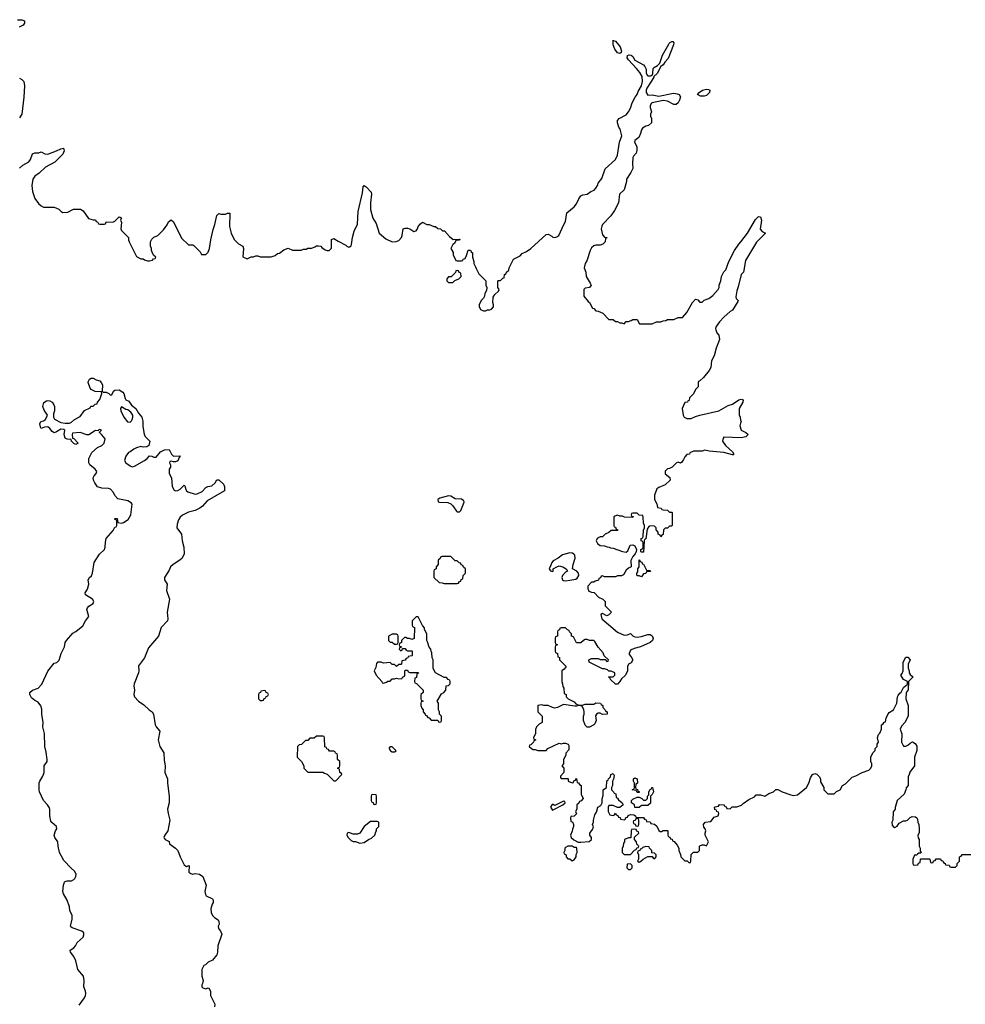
# Model space of a CAD drawing. Header units: inches. Extents: x 2494115 to 2685112, y 774173 to 915163.
# Tile 160 of 215: x 2621711 to 2630440, y 865069 to 874162. Entities that reach past the tile are written whole.
import ezdxf

# ---------------------------------------------------------------- set-up
doc = ezdxf.new("R2010")
doc.units = ezdxf.units.IN
doc.header["$MEASUREMENT"] = 0
for name, color, linetype in [('C6826', 7, 'Continuous'), ('C6827', 7, 'Continuous'), ('C6836', 7, 'Continuous')]:
    doc.layers.add(name, color=color, linetype=linetype)

msp = doc.modelspace()

# ---------------------------------------------------------------- linework, layer by layer
at = {"layer": 'C6826', "color": 5}
for points, elevation in [([(2622258.4, 865061.6), (2622309.4, 865130), (2622319.3, 865150), (2622321.2, 865170), (2622319, 865190), (2622304, 865230), (2622305.2, 865290), (2622299, 865330), (2622246, 865390), (2622229, 865470), (2622209.4, 865510), (2622179, 865550), (2622175.3, 865570), (2622210, 865590.8), (2622226, 865610), (2622240.1, 865639.9), (2622295.3, 865690), (2622304, 865710), (2622303.1, 865723.1), (2622302, 865730), (2622285.2, 865745.2), (2622196, 865776), (2622184.1, 865784.1), (2622181.2, 865790), (2622196, 865856), (2622194, 865890), (2622175.1, 865935.1), (2622169.3, 865970.7), (2622148.4, 866030), (2622114.7, 866090), (2622109.6, 866110), (2622113.7, 866170), (2622123.6, 866196.4), (2622130, 866203.8), (2622150, 866210.4), (2622190, 866210.5), (2622210, 866222), (2622219.3, 866230), (2622229.3, 866250), (2622232, 866272), (2622218, 866298), (2622185.4, 866325.4), (2622117.6, 866397.6), (2622079.5, 866470), (2622065.2, 866530), (2622062, 866570), (2622035.3, 866610), (2622029.3, 866630), (2622041.2, 866670), (2622054, 866690), (2622049, 866710), (2622006.8, 866746.8), (2621999.3, 866759.3), (2621989.5, 866809.5), (2621989.2, 866869.2), (2621984.7, 866884.7), (2621968.7, 866910), (2621929, 866950), (2621893.2, 867030), (2621889.4, 867050.6), (2621890, 867114), (2621895.3, 867130), (2621924.7, 867175.3), (2621935.3, 867210), (2621935.3, 867270), (2621964, 867310), (2621964, 867330), (2621956.5, 867396.5), (2621944, 867450), (2621939, 867570), (2621924, 867630), (2621928.7, 867670), (2621914, 867750), (2621913.6, 867793.6), (2621904.7, 867824.7), (2621880.2, 867860.2), (2621850, 867875.3), (2621820.1, 867900.1), (2621804, 867930), (2621804, 867950), (2621828, 867970), (2621882, 867990), (2621915.5, 868024.5), (2621970, 868144.7), (2622030, 868218), (2622053.6, 868226.4), (2622073.6, 868246.4), (2622094, 868310), (2622124, 868370), (2622129.2, 868410), (2622142, 868430), (2622202, 868498), (2622230, 868512), (2622294.6, 868565.4), (2622318, 868610), (2622348.7, 868650), (2622330, 868714), (2622335.3, 868730), (2622350, 868744.7), (2622388, 868770), (2622394, 868790), (2622382, 868810), (2622318, 868850), (2622314, 868870), (2622335.6, 868904.4), (2622349.3, 868949.3), (2622342, 868990), (2622355.3, 869010), (2622373.8, 869026.2), (2622382.7, 869050), (2622397.2, 869150), (2622446, 869226), (2622493.2, 869270), (2622501.2, 869290), (2622502, 869338), (2622510, 869372), (2622574.6, 869445.4), (2622590, 869474), (2622602, 869478), (2622606, 869490), (2622606, 869530), (2622602, 869542), (2622590, 869546), (2622590, 869554), (2622610, 869554), (2622618, 869518), (2622650, 869512), (2622670, 869518), (2622712.9, 869547.1), (2622737.2, 869590), (2622748.7, 869688.7), (2622740.2, 869700.2), (2622710, 869719.3), (2622618, 869738), (2622590, 869769), (2622575.9, 869795.9), (2622550, 869825.2), (2622530, 869833.2), (2622470, 869835.3), (2622430, 869848.7), (2622404.1, 869884.1), (2622393.2, 869910), (2622390, 869932), (2622397.2, 869950), (2622415.3, 869970), (2622422, 869990), (2622415.3, 870000)], 40), ([(2623092, 870000), (2623092, 869970), (2623111.1, 869931.1), (2623118.8, 869850), (2623136, 869816), (2623150, 869811), (2623170, 869814.8), (2623192.7, 869827.3), (2623230, 869862), (2623236, 869856), (2623243.5, 869823.5), (2623251.3, 869810), (2623262.5, 869802.5), (2623330, 869781), (2623350, 869782.8), (2623395.5, 869804.5), (2623430, 869842), (2623449, 869851), (2623484, 869856), (2623514.6, 869885.4), (2623530, 869912), (2623550, 869914), (2623592.7, 869872.7), (2623602, 869850), (2623602, 869810), (2623441.5, 869718.5), (2623398, 869670), (2623374, 869650), (2623330, 869629.6), (2623270, 869614.5), (2623214.3, 869585.7), (2623192.8, 869567.3), (2623176.7, 869543.3), (2623164.1, 869504.1), (2623161.6, 869470), (2623204.4, 869410), (2623212, 869350), (2623226.4, 869290), (2623228.2, 869230), (2623210.4, 869190), (2623190.5, 869170), (2623128.7, 869131.3), (2623102.8, 869110), (2623090, 869078), (2623046.8, 869010), (2623046, 868990), (2623070.8, 868950), (2623064.9, 868890), (2623092.7, 868810), (2623073.4, 868690), (2623078.8, 868630), (2623076, 868610), (2623016, 868550), (2622990.6, 868470), (2622900.3, 868359.7), (2622863.8, 868270), (2622806.6, 868193.4), (2622810.6, 868150), (2622807.7, 868130), (2622768.2, 868030), (2622765.5, 868010), (2622770.8, 867970), (2622763, 867930), (2622770.5, 867910), (2622808.7, 867868.7), (2622855.8, 867835.8), (2622907, 867787), (2622934.8, 867770), (2622944.9, 867750), (2622961.6, 867650), (2622970.5, 867630), (2623004.9, 867590), (2622988.2, 867510), (2623004.9, 867450), (2623041, 867390), (2623044.5, 867324.5), (2623053.4, 867270), (2623051, 867210), (2623074, 867150), (2623074.8, 867110), (2623090.8, 866990), (2623091, 866930), (2623076, 866870), (2623081, 866830), (2623098, 866770), (2623078, 866670), (2623052, 866630), (2623042, 866610), (2623043.6, 866603.6), (2623054, 866590), (2623090, 866572), (2623094, 866550), (2623150, 866511.3), (2623171.3, 866490), (2623191.3, 866430), (2623230, 866358), (2623250, 866342), (2623274, 866350), (2623272, 866290), (2623290, 866278), (2623310, 866272), (2623330, 866278), (2623370, 866271.3), (2623402, 866250), (2623432, 866170), (2623418.8, 866110), (2623424.5, 866084.5), (2623431.1, 866071.1), (2623490, 866042), (2623498, 866030), (2623498, 866010), (2623486.8, 865993.2), (2623474.8, 865950), (2623478, 865918), (2623491.3, 865890), (2623510, 865871.3), (2623542, 865850), (2623550, 865834), (2623551.3, 865810), (2623542, 865790), (2623544.7, 865770), (2623565.4, 865745.4), (2623575.3, 865715.3), (2623541, 865610), (2623538, 865550), (2623530, 865526), (2623490, 865478), (2623450, 865458), (2623425.4, 865434.6), (2623410, 865428), (2623391.3, 865390), (2623392, 865330), (2623404.7, 865290), (2623398.8, 865261.2), (2623392, 865250), (2623392, 865230), (2623401, 865221), (2623430, 865211.3), (2623450, 865222), (2623458, 865218), (2623472, 865190), (2623472, 865150), (2623511.3, 865070), (2623510, 865046)], 40), ([(2627674.7, 870000), (2627670, 869995.3), (2627668, 869968), (2627712.7, 869932.7), (2627714, 869910), (2627670, 869866), (2627610, 869842), (2627591, 869829), (2627571, 869770), (2627571.1, 869731.1), (2627592, 869690), (2627598, 869658), (2627631.6, 869651.6), (2627638, 869638), (2627650, 869634), (2627691.6, 869631.6), (2627710, 869614), (2627730, 869614), (2627734, 869610), (2627734, 869490), (2627730, 869486), (2627710, 869486), (2627690, 869466), (2627670, 869466), (2627654, 869450), (2627651.3, 869408.7), (2627638, 869402), (2627630, 869386), (2627622, 869402), (2627606, 869410), (2627606, 869430), (2627586, 869450), (2627586, 869470), (2627570, 869486), (2627530, 869488), (2627519.6, 869480.4), (2627503.6, 869456.4), (2627491.1, 869368.9), (2627478, 869362), (2627474, 869350), (2627470, 869246), (2627450, 869246), (2627446, 869250), (2627446, 869270), (2627462, 869278), (2627466, 869290), (2627466, 869330), (2627462, 869342), (2627448, 869350), (2627448, 869370), (2627462, 869378), (2627466, 869390), (2627468.4, 869448.4), (2627478, 869470), (2627478, 869490), (2627468.9, 869511.1), (2627467.3, 869567.3), (2627462, 869582), (2627430, 869586), (2627410, 869606), (2627370, 869606), (2627358, 869602), (2627354, 869590), (2627358, 869578), (2627372.7, 869572.7), (2627370, 869566), (2627292.7, 869567.3), (2627276.4, 869576.4), (2627250, 869578), (2627230, 869586), (2627203.6, 869576.4), (2627194, 869570), (2627194, 869490), (2627198, 869478), (2627210, 869474), (2627218, 869458), (2627230, 869454), (2627230, 869446), (2627170, 869446), (2627150, 869426), (2627114, 869410), (2627090, 869386), (2627070, 869386), (2627042, 869370), (2627032, 869350), (2627045.4, 869325.4), (2627070, 869304.7), (2627110, 869302), (2627132.7, 869292.7), (2627151.6, 869291.6), (2627163.6, 869283.6), (2627190, 869282), (2627274, 869250), (2627310, 869244.7), (2627323.1, 869256.9), (2627346, 869310), (2627370, 869312), (2627390, 869302), (2627404.7, 869270), (2627402, 869250), (2627391.6, 869228.4), (2627370, 869206), (2627352.7, 869167.3), (2627354, 869110), (2627330, 869098), (2627310, 869078), (2627284.7, 869035.3), (2627267.3, 869027.3), (2627230, 869026), (2627210, 869018), (2627110, 869018), (2627090, 869026), (2627078, 869022), (2627072.7, 869007.3), (2627058, 869002), (2627052.7, 868987.3), (2627023.6, 868976.4), (2627010, 868966), (2626990, 868966), (2626954, 868930), (2626954, 868910), (2626965.4, 868885.4), (2626990, 868874), (2627012.7, 868872.7), (2627054, 868830), (2627094, 868810), (2627114, 868790), (2627114, 868750), (2627174, 868690), (2627150, 868666), (2627130, 868658), (2627090, 868678), (2627074, 868670), (2627086, 868630), (2627230, 868506), (2627290, 868478), (2627320.4, 868479.6), (2627350, 868492), (2627374, 868470), (2627390, 868462), (2627410, 868461), (2627450, 868464.7), (2627510, 868484.7), (2627530, 868484.7), (2627550, 868472), (2627558, 868450), (2627551, 868430), (2627530, 868409), (2627442, 868370), (2627384.5, 868355.5), (2627350, 868338), (2627336, 868310), (2627338, 868298), (2627356.8, 868276.8), (2627370.7, 868249.3), (2627356.3, 868223.7), (2627332, 868210), (2627322, 868190), (2627322, 868150), (2627302, 868110), (2627265.4, 868074.6), (2627252, 868050), (2627230, 868026), (2627210, 868026), (2627166, 868070), (2627162, 868082), (2627146, 868090), (2627150, 868094), (2627190, 868094), (2627206, 868110), (2627206, 868130), (2627170, 868146), (2627150, 868146), (2627136.4, 868156.4), (2627110, 868166), (2627090, 868166), (2626968, 868230), (2626966, 868250), (2626990, 868262), (2627050, 868262), (2627070, 868254), (2627114, 868254), (2627130, 868234), (2627142, 868238), (2627146, 868250), (2627107.3, 868287.3), (2627096.4, 868316.4), (2627050, 868366), (2627020.4, 868420.4), (2627010, 868428), (2626970, 868428), (2626950, 868438), (2626930, 868438), (2626914, 868430), (2626890, 868408), (2626850, 868406), (2626822, 868462), (2626806, 868470), (2626806, 868490), (2626787.3, 868507.3), (2626782, 868522), (2626767.3, 868527.3), (2626750, 868546), (2626710, 868546), (2626698, 868542), (2626692.7, 868527.3), (2626678, 868522), (2626674, 868510), (2626674, 868470), (2626658, 868462), (2626654, 868450), (2626654, 868410), (2626658, 868398), (2626674, 868390), (2626658, 868382), (2626654, 868370), (2626654, 868330), (2626658, 868318), (2626674, 868310), (2626678, 868278), (2626692.7, 868272.7), (2626694, 868250), (2626754, 868190), (2626736.9, 868163.1), (2626714, 868150), (2626714, 868050), (2626722, 868030), (2626723.6, 868003.6), (2626732.7, 867987.3), (2626738, 867938), (2626754, 867930), (2626754, 867910), (2626774, 867890), (2626830, 867862), (2626844.7, 867844.7), (2626872.7, 867832.7), (2626907.3, 867832.7), (2626930, 867842), (2627010, 867842), (2627030, 867852), (2627071.6, 867851.6), (2627078, 867838), (2627094, 867830), (2627094, 867810), (2627112.7, 867792.7), (2627118, 867778), (2627134, 867770), (2627134, 867750), (2627090, 867746), (2627070, 867758), (2627050, 867758), (2627034, 867750), (2627026, 867734), (2627032, 867690), (2627019.8, 867660.2), (2627010, 867649), (2626970, 867629), (2626950, 867628), (2626930, 867646), (2626915.3, 867690), (2626915.3, 867730), (2626922, 867750), (2626922, 867770), (2626918, 867790), (2626902, 867822), (2626870, 867828), (2626850, 867822), (2626836.9, 867823.1), (2626730, 867838), (2626674, 867810), (2626650, 867804), (2626630, 867808.7), (2626590, 867828.7), (2626548.7, 867828.7), (2626530, 867835.3), (2626494, 867830), (2626494, 867770), (2626534, 867730), (2626534, 867670), (2626505.4, 867654.6), (2626482, 867630), (2626472.7, 867607.3), (2626471.6, 867568.4), (2626454, 867530), (2626458, 867518), (2626474, 867510), (2626458, 867502), (2626454, 867490), (2626430, 867466), (2626418, 867462), (2626414, 867450), (2626434, 867430), (2626450, 867422), (2626470, 867422), (2626492.7, 867412.7), (2626550, 867412), (2626570, 867414), (2626586, 867430), (2626690, 867482), (2626710, 867474), (2626730, 867482), (2626750, 867482), (2626774, 867470), (2626779.6, 867459.6), (2626779.6, 867420.4), (2626752.7, 867387.3), (2626752, 867370), (2626732, 867330), (2626731.6, 867288.4), (2626714, 867270), (2626734, 867250), (2626734, 867210), (2626703.6, 867176.4), (2626703.6, 867163.6), (2626710, 867154), (2626770, 867154), (2626774, 867150), (2626774, 867130), (2626810, 867114), (2626822, 867118), (2626827.3, 867132.7), (2626842, 867138), (2626850, 867154), (2626858, 867118), (2626870, 867114), (2626878, 867098), (2626894, 867090), (2626894, 867010), (2626912, 866970), (2626892.7, 866947.3), (2626878, 866942), (2626872.7, 866927.3), (2626854, 866910), (2626854, 866870), (2626842, 866850), (2626851.6, 866828.4), (2626830, 866806), (2626798, 866802), (2626794, 866790), (2626798, 866758), (2626812.7, 866752.7), (2626822, 866730), (2626822, 866710), (2626812.7, 866687.3), (2626811.6, 866668.4), (2626794, 866630), (2626802, 866610), (2626826.4, 866586.4), (2626866, 866566), (2626890, 866566), (2626968.4, 866571.6), (2626988, 866590), (2626988.7, 866610), (2626975.3, 866630), (2626975.3, 866650), (2626998, 866682), (2627007.3, 866707.3), (2626998, 866730), (2627008, 866750), (2627008, 866770), (2627020.4, 866819.6), (2627036.4, 866843.6), (2627048, 866890), (2627074, 866906), (2627088, 866930), (2627087.3, 866967.3), (2627096.4, 866996.4), (2627098, 867050), (2627127.3, 867072.7), (2627130, 867134), (2627142, 867138), (2627146, 867150), (2627166, 867170), (2627167.3, 867192.7), (2627190, 867202), (2627198, 867182), (2627191.6, 867148.4), (2627182, 867130), (2627182, 867090), (2627174, 867070), (2627174, 867050), (2627192.7, 867032.7), (2627198, 867018), (2627212.7, 867012.7), (2627218, 866978), (2627230, 866974), (2627238, 866958), (2627272, 866930), (2627282, 866910), (2627250, 866886), (2627230, 866886), (2627190, 866906), (2627150, 866906), (2627142, 866890), (2627142, 866850), (2627158, 866818), (2627190, 866814), (2627202, 866818), (2627210, 866834), (2627218, 866818), (2627232.7, 866812.7), (2627238, 866798), (2627252.7, 866792.7), (2627258, 866778), (2627290, 866774), (2627302, 866778), (2627307.3, 866792.7), (2627322, 866798), (2627328.4, 866811.6), (2627350, 866822), (2627379.6, 866819.6), (2627394, 866810), (2627398, 866798), (2627410, 866794), (2627470, 866794), (2627478, 866778), (2627492.7, 866772.7), (2627498, 866758), (2627530, 866754), (2627538, 866738), (2627570, 866734), (2627592.7, 866712.7), (2627610, 866674), (2627623.6, 866663.6), (2627636.4, 866663.6), (2627650, 866674), (2627690, 866674), (2627694, 866670), (2627694, 866630), (2627698, 866618), (2627712.7, 866612.7), (2627718, 866598), (2627732.7, 866592.7), (2627738, 866578), (2627752.7, 866572.7), (2627779.6, 866539.6), (2627794, 866510), (2627794, 866490), (2627811.6, 866451.6), (2627814, 866430), (2627850, 866394), (2627872.7, 866392.7), (2627890, 866374), (2627902, 866378), (2627906, 866390), (2627910, 866454), (2627930, 866474), (2627970, 866474), (2627986, 866490), (2627986, 866530), (2627990, 866534), (2628010, 866542), (2628030, 866542), (2628050, 866534), (2628056.4, 866543.6), (2628068, 866570), (2628038, 866630), (2628038, 866650), (2628046, 866670), (2628038, 866690), (2628024.7, 866704.7), (2628024, 866730), (2628038, 866750), (2628090, 866758), (2628123.1, 866796.9), (2628158, 866810), (2628166, 866830), (2628162, 866842), (2628146, 866850), (2628142, 866862), (2628127.3, 866867.3), (2628126, 866890), (2628130, 866894), (2628162, 866898), (2628170, 866914), (2628207.3, 866912.7), (2628214, 866910), (2628218, 866898), (2628232.7, 866892.7), (2628238, 866878), (2628270, 866874), (2628288.4, 866891.6), (2628330, 866891.3), (2628372.9, 866907.1), (2628390, 866924.7), (2628440.2, 866959.8), (2628493.6, 866986.4), (2628510, 867002), (2628550, 867002), (2628590, 866992), (2628625.2, 867014.8), (2628670, 867032), (2628690, 867054), (2628710, 867054), (2628750, 867031.3), (2628830, 867002), (2628850, 866998), (2628890, 867002), (2628974, 867070), (2628995.3, 867110), (2629010, 867162), (2629029.3, 867190.7), (2629050, 867202), (2629070, 867194), (2629091.6, 867171.6), (2629102, 867150), (2629103.6, 867123.6), (2629134, 867070), (2629134, 867050), (2629170, 867014), (2629230, 867014), (2629250, 867034), (2629286, 867050), (2629306, 867090), (2629334.6, 867105.4), (2629394.6, 867165.4), (2629430, 867178), (2629489, 867211), (2629550, 867232), (2629568, 867250), (2629578, 867270), (2629578, 867290), (2629568, 867310), (2629568, 867350), (2629586, 867390), (2629607.3, 867412.7), (2629608.4, 867431.6), (2629626, 867450), (2629626, 867470), (2629638, 867490), (2629628, 867530), (2629638, 867562), (2629650, 867574), (2629666, 867610), (2629666, 867650), (2629682, 867658), (2629690, 867674), (2629702, 867678), (2629708.4, 867711.6), (2629727.3, 867752.7), (2629736.4, 867763.6), (2629778, 867790), (2629808, 867850), (2629815.3, 867910), (2629820.2, 867919.8), (2629836.4, 867943.6), (2629848.4, 867951.6), (2629870, 867994), (2629890, 868014), (2629902, 868018), (2629906, 868030), (2629906, 868050), (2629868.9, 868068.9), (2629846, 868110), (2629856.4, 868123.6), (2629866, 868150), (2629866, 868230), (2629890, 868274), (2629910, 868274), (2629932, 868250), (2629912, 868210), (2629912.7, 868172.7), (2629922, 868150), (2629922, 868130), (2629930, 868114), (2629954, 868094), (2629954, 868090), (2629914, 868050), (2629912.7, 867972.7), (2629892.7, 867947.3), (2629892, 867890), (2629911.1, 867828.9), (2629912, 867730), (2629882, 867670), (2629850, 867638), (2629838, 867610), (2629852.7, 867567.3), (2629852, 867490), (2629870, 867454), (2629890, 867454), (2629910, 867462), (2629930, 867482), (2629952.7, 867492.7), (2629978, 867478), (2629991.6, 867451.6), (2629991.6, 867411.6), (2629971.3, 867350), (2629972, 867270), (2629926.4, 867213.6), (2629922, 867190), (2629912, 867170), (2629911.6, 867088.4), (2629892.7, 867067.3), (2629892, 867050), (2629874, 867010), (2629812, 866950), (2629792.7, 866887.3), (2629792, 866870), (2629772.7, 866847.3), (2629772, 866770), (2629762, 866750), (2629763.6, 866723.6), (2629774, 866710), (2629790, 866702), (2629810, 866714), (2629830, 866742), (2629870, 866762), (2629890, 866762), (2629906, 866770), (2629930, 866794), (2629950, 866802), (2629979.6, 866799.6), (2629992, 866792), (2629999.6, 866779.6), (2630000, 866774.7)], 60), ([(2630000, 866456), (2629990, 866446), (2629970, 866446), (2629954, 866410), (2629954, 866370), (2629958, 866358), (2629970, 866354), (2630000, 866357.7)], 60)]:
    msp.add_lwpolyline(points, dxfattribs=dict(at, elevation=elevation))
at = {"layer": 'C6826', "color": 5, "elevation": 60}
for points in [[(2625670, 869765.2), (2625590, 869742), (2625572, 869730), (2625574, 869710), (2625586, 869706), (2625663.6, 869703.6), (2625690, 869692), (2625710, 869672), (2625743.5, 869623.5), (2625750, 869618), (2625770, 869618), (2625782, 869630), (2625814.6, 869705.4), (2625810, 869718), (2625790, 869735.3), (2625730, 869736), (2625690, 869761.2)], [(2625690, 869206), (2625610, 869206), (2625598, 869202), (2625592.7, 869187.3), (2625574, 869170), (2625574, 869130), (2625554, 869110), (2625554, 869090), (2625538, 869082), (2625534, 869070), (2625534, 869010), (2625583.6, 868963.6), (2625610, 868962), (2625630, 868954), (2625750, 868954), (2625762, 868958), (2625770, 868974), (2625782, 868978), (2625787.3, 868992.7), (2625802, 868998), (2625806, 869030), (2625826, 869050), (2625826, 869090), (2625807.3, 869107.3), (2625802, 869122), (2625787.3, 869127.3), (2625782, 869142), (2625767.3, 869147.3), (2625750, 869166), (2625730, 869166)], [(2626790, 869239.3), (2626720.4, 869219.6), (2626681, 869190), (2626635.1, 869164.9), (2626621.6, 869150), (2626615.2, 869124.8), (2626598, 869090), (2626610, 869072), (2626630, 869064.7), (2626635.3, 869070), (2626635.3, 869090), (2626669.7, 869110.3), (2626690, 869117), (2626726, 869110), (2626756, 869090), (2626766.8, 869070), (2626750, 869059.5), (2626720.5, 869030), (2626714.9, 869010), (2626720.7, 868990), (2626730, 868983), (2626750, 868980.4), (2626790, 868987.3), (2626843.3, 868996.7), (2626856.6, 869003.4), (2626873.2, 869030), (2626869.6, 869050), (2626855.1, 869070), (2626813.2, 869090), (2626819.6, 869130), (2626839.6, 869190), (2626835.9, 869215.9), (2626827.3, 869227.3), (2626814.5, 869234.5)], [(2627450, 869018), (2627430, 869026), (2627410, 869026), (2627408.4, 869031.6), (2627408, 869050), (2627416.4, 869063.6), (2627418, 869090), (2627428, 869110), (2627430, 869174), (2627438, 869158), (2627452.7, 869152.7), (2627458, 869138), (2627470, 869134), (2627498, 869078), (2627530, 869074), (2627534, 869070), (2627530, 869066), (2627498, 869062), (2627491.6, 869048.4), (2627470, 869046)], [(2625390, 868646), (2625370, 868646), (2625334, 868610), (2625334, 868570), (2625338, 868558), (2625354, 868550), (2625352.7, 868447.3), (2625330, 868438), (2625310, 868446), (2625290, 868446), (2625276.4, 868456.4), (2625262, 868458), (2625234, 868430), (2625234, 868410), (2625218, 868402), (2625214, 868390), (2625218, 868378), (2625234, 868370), (2625234, 868366), (2625218, 868362), (2625214, 868350), (2625230, 868334), (2625242, 868338), (2625246, 868354), (2625270, 868354), (2625278, 868338), (2625290, 868334), (2625330, 868334), (2625334, 868330), (2625334, 868290), (2625330, 868286), (2625298, 868282), (2625292.7, 868267.3), (2625278, 868262), (2625270, 868246), (2625238, 868242), (2625234, 868210), (2625230, 868206), (2625210, 868206), (2625190, 868188), (2625170, 868206), (2625150, 868206), (2625130, 868226), (2625070, 868218), (2625047.3, 868227.3), (2625012.7, 868227.3), (2625003.6, 868216.4), (2624999.6, 868180.4), (2624982, 868150), (2625002, 868110), (2625054, 868050), (2625058, 868038), (2625070, 868034), (2625096.4, 868043.6), (2625110, 868054), (2625130, 868054), (2625150, 868074), (2625170, 868074), (2625190, 868082), (2625210, 868074), (2625242, 868078), (2625246, 868090), (2625262, 868098), (2625266, 868110), (2625266, 868150), (2625270, 868154), (2625290, 868154), (2625298, 868138), (2625312.7, 868132.7), (2625390, 868134), (2625391.6, 868128.4), (2625378, 868122), (2625372.7, 868087.3), (2625358, 868082), (2625354, 868050), (2625358, 868038), (2625372.7, 868032.7), (2625434, 867970), (2625434, 867950), (2625414, 867930), (2625414, 867890), (2625418, 867878), (2625434, 867870), (2625418, 867862), (2625414, 867850), (2625414, 867830), (2625423.6, 867803.6), (2625434, 867790), (2625434, 867770), (2625454, 867750), (2625458, 867738), (2625470, 867734), (2625478, 867718), (2625490, 867714), (2625510, 867694), (2625570, 867694), (2625578, 867678), (2625590, 867674), (2625602, 867678), (2625606, 867690), (2625606, 867730), (2625586, 867750), (2625586, 867770), (2625578, 867790), (2625578, 867850), (2625566, 867870), (2625603.1, 867936.9), (2625626, 867950), (2625646, 867970), (2625648.4, 868011.6), (2625670, 868014), (2625686, 868030), (2625686, 868050), (2625682, 868062), (2625667.3, 868067.3), (2625650, 868086), (2625628.4, 868088.4), (2625548.7, 868128.7), (2625528, 868170), (2625528, 868250), (2625518, 868270), (2625516.4, 868316.4), (2625508, 868330), (2625506, 868350), (2625490, 868366), (2625476.4, 868416.4), (2625468.9, 868428.9), (2625468, 868490), (2625448, 868530), (2625447.3, 868547.3), (2625430, 868566)], [(2625190, 868486), (2625150, 868486), (2625114, 868470), (2625114, 868430), (2625130, 868414), (2625150, 868414), (2625170, 868394), (2625190, 868394), (2625202, 868398), (2625206, 868410), (2625206, 868470), (2625202, 868482)], [(2623970, 867966), (2623938, 867962), (2623932.7, 867947.3), (2623918, 867942), (2623914, 867930), (2623914, 867890), (2623930, 867874), (2623950, 867874), (2623962, 867878), (2623967.3, 867892.7), (2623982, 867898), (2623987.3, 867912.7), (2624002, 867918), (2624006, 867930), (2624002, 867942), (2623987.3, 867947.3), (2623982, 867962)], [(2624510, 867546), (2624450, 867546), (2624430, 867526), (2624390, 867526), (2624370, 867506), (2624350, 867506), (2624312.7, 867467.3), (2624290, 867466), (2624274, 867450), (2624272.7, 867352.7), (2624312, 867310), (2624334, 867270), (2624334, 867250), (2624370, 867214), (2624510, 867214), (2624523.6, 867203.6), (2624550, 867194), (2624610, 867134), (2624630, 867134), (2624686, 867190), (2624682, 867202), (2624666, 867210), (2624662, 867242), (2624646, 867250), (2624662, 867258), (2624666, 867270), (2624666, 867310), (2624646, 867330), (2624646, 867370), (2624642, 867382), (2624627.3, 867387.3), (2624622, 867402), (2624610, 867406), (2624570, 867406), (2624562, 867422), (2624547.3, 867427.3), (2624542, 867442), (2624527.3, 867447.3), (2624526, 867530), (2624522, 867542)], [(2625150, 867448), (2625132.7, 867447.3), (2625122, 867438), (2625122, 867430), (2625134, 867410), (2625150, 867402), (2625170, 867402), (2625186, 867410)], [(2627410, 867026), (2627402, 867042), (2627366, 867050), (2627382, 867058), (2627386, 867070), (2627386, 867110), (2627378, 867130), (2627378, 867150), (2627390, 867162), (2627412, 867150), (2627414, 867110), (2627398, 867102), (2627394, 867070), (2627398, 867058), (2627412.7, 867052.7), (2627418, 867038), (2627430, 867034), (2627430, 867026)], [(2627390, 866886), (2627386, 866910), (2627358, 866930), (2627358, 866950), (2627370, 866962), (2627410, 866982), (2627430, 866982), (2627454, 866970), (2627470, 866954), (2627490, 866954), (2627506, 866970), (2627506, 866990), (2627518, 867002), (2627518, 867030), (2627530, 867054), (2627542, 867058), (2627546, 867070), (2627551.6, 867071.6), (2627562, 867030), (2627550, 867006), (2627534, 866990), (2627532.7, 866927.3), (2627510, 866906), (2627450, 866906), (2627430, 866886)], [(2624970, 867006), (2624958, 867002), (2624954, 866990), (2624954, 866950), (2624958, 866938), (2624972.7, 866932.7), (2624978, 866918), (2624990, 866914), (2625002, 866918), (2625006, 866930), (2625006, 866990), (2625002, 867002)], [(2626730, 866946), (2626650, 866906), (2626634.6, 866914.6), (2626626.4, 866913.6), (2626612, 866890), (2626630, 866862), (2626726, 866910), (2626746, 866930), (2626742, 866942)], [(2625010, 866758), (2624950, 866758), (2624891.3, 866710), (2624850.8, 866649.2), (2624830, 866639), (2624790, 866639), (2624750, 866655.3), (2624734, 866650), (2624732, 866630), (2624742, 866610), (2624770, 866582), (2624790, 866572), (2624810, 866572), (2624850, 866558), (2624890, 866562), (2624929.2, 866590.8), (2624958, 866602), (2624988.7, 866630), (2624998, 866662), (2625006, 866670), (2625006, 866690), (2625026, 866710), (2625026, 866750)], [(2627410, 866786), (2627398, 866782), (2627392.7, 866767.3), (2627378, 866762), (2627374, 866750), (2627378, 866738), (2627392.7, 866732.7), (2627398, 866718), (2627410, 866714), (2627422, 866718), (2627426, 866730), (2627426, 866770), (2627422, 866782)], [(2627390, 866686), (2627358, 866682), (2627354, 866670), (2627352.7, 866607.3), (2627330, 866606), (2627294, 866590), (2627294, 866570), (2627283.6, 866556.4), (2627282, 866530), (2627272.7, 866507.3), (2627272, 866470), (2627290, 866452), (2627350, 866454), (2627387.3, 866492.7), (2627402, 866498), (2627407.3, 866512.7), (2627422, 866518), (2627426, 866530), (2627407.3, 866547.3), (2627406, 866570), (2627386, 866590), (2627387.3, 866612.7), (2627426, 866650), (2627422, 866662), (2627407.3, 866667.3), (2627402, 866682)], [(2626810, 866528), (2626770, 866528), (2626750, 866518), (2626742, 866510), (2626742, 866490), (2626734, 866470), (2626738, 866458), (2626754, 866450), (2626754, 866430), (2626770, 866414), (2626790, 866414), (2626810, 866394), (2626830, 866402), (2626848, 866430), (2626848.4, 866451.6), (2626858, 866470), (2626855.3, 866510), (2626850, 866518), (2626830, 866518)], [(2627490, 866526), (2627462, 866518), (2627450, 866506), (2627438, 866502), (2627434, 866490), (2627418, 866482), (2627414, 866470), (2627422, 866450), (2627422, 866410), (2627414, 866390), (2627430, 866382), (2627446, 866390), (2627466, 866410), (2627510, 866434), (2627550, 866434), (2627558, 866418), (2627570, 866414), (2627586, 866430), (2627586, 866450), (2627570, 866466), (2627547.3, 866467.3), (2627546, 866490), (2627526, 866510), (2627522, 866522)], [(2627350, 866366), (2627318, 866362), (2627314, 866330), (2627330, 866314), (2627350, 866314), (2627366, 866330), (2627366, 866350)]]:
    msp.add_lwpolyline(points, close=True, dxfattribs=at)
at = {"layer": 'C6827', "color": 5}
for points, elevation in [([(2621690, 874162), (2621730, 874162), (2621754, 874150), (2621754, 874130), (2621742, 874110), (2621706, 874094)], 60), ([(2621709.4, 872790.6), (2621741.2, 872818.8), (2621794, 872850), (2621809, 872870), (2621830, 872922), (2621850, 872932), (2621887.3, 872932.7), (2621910, 872942), (2621943.6, 872923.6), (2621970, 872921), (2622050, 872950.7), (2622090, 872970.7), (2622114, 872974), (2622120.7, 872950), (2622110, 872921.2), (2622033.7, 872846.3), (2621950, 872799), (2621890, 872744), (2621850, 872718), (2621831.3, 872690), (2621822.8, 872630), (2621830, 872574), (2621852, 872510), (2621883.5, 872463.5), (2621910, 872442), (2621931.6, 872431.6), (2622030, 872432), (2622071.6, 872411.6), (2622094, 872390), (2622110, 872382), (2622156.4, 872383.6), (2622208.9, 872411.1), (2622271.6, 872411.6), (2622296.9, 872396.9), (2622345.4, 872325.4), (2622390, 872314), (2622410, 872314), (2622418, 872298), (2622430, 872294), (2622438, 872278), (2622450, 872274), (2622490, 872274), (2622502, 872278), (2622510, 872294), (2622570, 872292), (2622590, 872302), (2622630, 872342), (2622639.6, 872339.6), (2622651, 872330), (2622642, 872310), (2622650.9, 872289.1), (2622644.7, 872230), (2622650, 872214), (2622714, 872150), (2622714, 872130), (2622722, 872110), (2622790, 871974), (2622830, 871954), (2622850, 871954), (2622863.6, 871943.6), (2622890, 871934), (2622910, 871934), (2622938, 871942), (2622947.3, 871952.7), (2622962, 871958), (2622966, 871970), (2622947.3, 871987.3), (2622940.4, 872000.4), (2622928, 872030), (2622928, 872050), (2622918, 872070), (2622918, 872110), (2622930, 872134), (2622950, 872154), (2622986, 872170), (2623039, 872221), (2623073.6, 872266.4), (2623084.7, 872295.3), (2623110, 872314), (2623130, 872294), (2623205.4, 872145.4), (2623270, 872082), (2623310, 872082), (2623316.9, 872076.9), (2623376.9, 872016.9), (2623390, 871994), (2623430, 871994), (2623450, 872014), (2623462, 872050), (2623474, 872130), (2623496.5, 872223.5), (2623513.2, 872270), (2623530, 872354), (2623548.9, 872371.1), (2623566, 872366), (2623610, 872364.7), (2623630, 872374), (2623650, 872374), (2623647.1, 872252.9), (2623662.8, 872190), (2623690, 872132), (2623730, 872092), (2623771.3, 872071.3), (2623778, 872050), (2623772, 871972), (2623810, 871952), (2623848.4, 871971.6), (2623870, 871972), (2623890, 871982), (2623910, 871982), (2623931.6, 871971.6), (2624032.7, 871972.7), (2624070, 871984.7), (2624090, 872002), (2624110, 872004.7), (2624150, 872038), (2624190, 872052), (2624230, 872034), (2624310, 872034), (2624330, 872042), (2624356.4, 872043.6), (2624370, 872052), (2624407.3, 872052.7), (2624436.4, 872063.6), (2624450, 872074), (2624470, 872074), (2624490, 872072), (2624499.6, 872059.6), (2624530, 872038), (2624550, 872031.3), (2624568.4, 872031.6), (2624588.4, 872051.6), (2624588, 872132), (2624610, 872142), (2624650, 872116), (2624721, 872081), (2624730, 872072), (2624750, 872062), (2624756.4, 872063.6), (2624770, 872074), (2624774.6, 872085.4), (2624782, 872150), (2624799, 872210), (2624830, 872274), (2624836.2, 872390), (2624875.9, 872564.1), (2624882, 872618), (2624890, 872631.3), (2624910, 872618.8), (2624955.5, 872570), (2624959.3, 872550), (2624948.3, 872471.7), (2624948, 872410), (2624970.7, 872330), (2625000.5, 872280.5), (2625030, 872192), (2625090, 872138), (2625150, 872112), (2625187.3, 872112.7), (2625210, 872122), (2625235.3, 872150), (2625242, 872170), (2625249.4, 872230.6), (2625270, 872238), (2625290, 872238), (2625310.9, 872230.9), (2625350, 872206), (2625370, 872211.3), (2625384, 872230), (2625389.4, 872250.6), (2625410, 872278), (2625430, 872292), (2625470, 872272), (2625490, 872272), (2625532.7, 872252.7), (2625550, 872252), (2625570, 872234), (2625594, 872230), (2625612.7, 872212.7), (2625631.6, 872211.6), (2625679.6, 872159.6), (2625712.7, 872132.7), (2625774, 872134), (2625770, 872126), (2625738, 872122), (2625723.6, 872096.4), (2625710, 872086), (2625692, 872050), (2625711.6, 872011.6), (2625712, 871990), (2625738, 871938), (2625750, 871934), (2625790, 871934), (2625802, 871938), (2625806, 871950), (2625822, 871958), (2625836.4, 871983.6), (2625850, 872034), (2625872.7, 872032.7), (2625878, 872018), (2625892, 872010), (2625892, 871970), (2625902, 871930), (2625902, 871910), (2625919.6, 871879.6), (2625923.6, 871863.6), (2625950, 871814), (2626014, 871750), (2626014, 871710), (2626022, 871690), (2626019.6, 871660.4), (2626005.4, 871634.6), (2626002, 871610), (2625992, 871590), (2625972, 871570), (2625952, 871530), (2625952.7, 871512.7), (2625965.4, 871485.4), (2625992.7, 871472.7), (2626010, 871472), (2626030, 871482), (2626050, 871482), (2626066, 871490), (2626086, 871510), (2626086, 871530), (2626078, 871550), (2626080.4, 871599.6), (2626096.4, 871623.6), (2626130, 871654), (2626138, 871670), (2626126, 871690), (2626126, 871750), (2626130, 871754), (2626150, 871754), (2626170, 871774), (2626182, 871778), (2626186, 871810), (2626202, 871818), (2626206, 871830), (2626226, 871850), (2626228.4, 871871.6), (2626268.9, 871951.1), (2626330, 871982), (2626350, 872002), (2626390, 872022), (2626428, 872050), (2626570, 872178), (2626590, 872182), (2626623.6, 872163.6), (2626632.7, 872152.7), (2626650, 872152), (2626670, 872158), (2626688, 872170), (2626732.3, 872270), (2626750, 872298), (2626762, 872378), (2626830, 872433), (2626850, 872460.7), (2626871.3, 872508.7), (2626890, 872536), (2626910, 872546), (2626950, 872551), (2626984.1, 872575.9), (2627012.3, 872587.7), (2627030, 872604.7), (2627044, 872630), (2627050, 872652), (2627083.2, 872696.8), (2627114.5, 872785.5), (2627210, 872870.7), (2627230, 872911.3), (2627249, 873030), (2627268, 873090), (2627254, 873150), (2627242, 873170), (2627228, 873210), (2627228.4, 873231.6), (2627246, 873250), (2627310, 873282), (2627330, 873312), (2627350, 873344.7), (2627365.6, 873394.4), (2627392.1, 873447.9), (2627412.3, 873470), (2627420.9, 873499.1), (2627450, 873552), (2627461.2, 873590), (2627457.6, 873637.6), (2627434.9, 873674.9), (2627406, 873710), (2627329.3, 873790), (2627317.2, 873810), (2627322, 873830), (2627336, 873836), (2627355.3, 873835.3), (2627370, 873822), (2627387.9, 873787.9), (2627470, 873746), (2627482.8, 873730), (2627490.6, 873710.6), (2627494.9, 873694.9), (2627492.7, 873670), (2627502, 873650), (2627510, 873644.4), (2627536.6, 873643.4), (2627549.5, 873650.5), (2627556, 873664), (2627557, 873710), (2627562, 873718), (2627599.7, 873740.2), (2627620.1, 873759.9), (2627644.9, 873835.1), (2627702.5, 873937.5), (2627710, 873948.2), (2627730, 873961.6), (2627739.5, 873959.5), (2627748.1, 873948.1), (2627747.2, 873930), (2627696, 873804), (2627664.9, 873770), (2627650, 873745.1), (2627630.3, 873729.7), (2627595.6, 873664.4), (2627563.5, 873636.5), (2627564, 873630), (2627541.1, 873590), (2627499.3, 873530), (2627492.7, 873510), (2627492.4, 873490), (2627510, 873464.9), (2627550, 873467.7), (2627610, 873454.4), (2627730, 873481.3), (2627750, 873483.7), (2627778.6, 873478.5), (2627798.8, 873470), (2627810.5, 873450.5), (2627802, 873418), (2627790, 873393.2), (2627770, 873379.3), (2627750, 873378), (2627690, 873409.2), (2627650, 873415.1), (2627550, 873395.3), (2627542, 873390), (2627532, 873370), (2627532, 873350), (2627542, 873310), (2627534, 873290), (2627534, 873270), (2627542, 873250), (2627542, 873210), (2627515.3, 873184.7), (2627490, 873178), (2627459.6, 873160.4), (2627450, 873146), (2627442, 873110), (2627425.4, 873074.6), (2627390, 873046), (2627384.7, 873030), (2627406.8, 872990), (2627407.1, 872952.9), (2627401, 872930), (2627376.9, 872903.1), (2627371, 872889), (2627366.8, 872830), (2627371.1, 872788.9), (2627351.3, 872750), (2627311, 872690), (2627311, 872669), (2627291.3, 872590), (2627248, 872552), (2627237.3, 872470), (2627200.5, 872399.5), (2627168.6, 872351.4), (2627091.3, 872270), (2627084.5, 872255.5), (2627078.8, 872230), (2627090, 872174), (2627110, 872154), (2627130, 872152), (2627131.6, 872148.4), (2627118, 872142), (2627114, 872110), (2627094, 872090), (2627070, 872081.2), (2627030, 872080.7), (2627010, 872073.6), (2626990, 872056.2), (2626975.8, 872030), (2626945.1, 871934.9), (2626930.7, 871910), (2626922.8, 871870), (2626936, 871830), (2626941, 871790), (2626978, 871730), (2626984.7, 871710), (2626972, 871690), (2626930, 871682), (2626918, 871670), (2626918, 871610), (2626958, 871558), (2626972, 871550), (2626998, 871498), (2627010, 871494), (2627030, 871474), (2627051.6, 871471.6), (2627092.7, 871452.7), (2627150, 871394), (2627190, 871394), (2627210, 871374), (2627230, 871374), (2627250, 871362), (2627270, 871362), (2627290, 871354), (2627310, 871374), (2627330, 871374), (2627356.4, 871383.6), (2627370, 871394), (2627410, 871394), (2627432.7, 871352.7), (2627550, 871352), (2627588.9, 871371.1), (2627630, 871372), (2627650, 871382), (2627676.4, 871383.6), (2627690, 871392), (2627750, 871392), (2627788.9, 871411.1), (2627830, 871412), (2627870, 871458), (2627921.2, 871550), (2627950, 871582), (2627970, 871574), (2627990, 871554), (2628010, 871552), (2628029, 871571), (2628072.1, 871587.9), (2628110, 871616), (2628157.2, 871670), (2628168.7, 871690), (2628169.1, 871710.9), (2628182, 871750), (2628188, 871790), (2628210, 871832), (2628230, 871852), (2628257.2, 871930), (2628309, 872030), (2628349.5, 872090.5), (2628369, 872110), (2628429, 872190), (2628503.2, 872316.8), (2628530, 872344.7), (2628550, 872342), (2628558.8, 872310), (2628547.7, 872227.7), (2628565.4, 872205.4), (2628594, 872190), (2628511.6, 872108.4), (2628410, 871938), (2628391, 871830), (2628370, 871808.7), (2628344.5, 871695.5), (2628330, 871658), (2628322.8, 871602.8), (2628326, 871586), (2628342, 871570), (2628339.6, 871560.4), (2628290, 871478), (2628270, 871468), (2628210, 871414), (2628170, 871373.2), (2628139.1, 871330), (2628134, 871310), (2628136.8, 871296.8), (2628146.8, 871270), (2628164.7, 871250), (2628170.9, 871209.1), (2628141, 871130), (2628122, 871058), (2628098, 871010), (2628091.3, 870950), (2628076.8, 870923.2), (2628023.6, 870856.4), (2627990, 870826), (2627978, 870822), (2627974, 870810), (2627974, 870770), (2627950, 870746), (2627930, 870706), (2627894, 870670), (2627890, 870646), (2627878, 870642), (2627874, 870630), (2627850, 870626), (2627824.7, 870570), (2627836, 870510), (2627844.7, 870490), (2627870, 870478), (2627910, 870478), (2627950, 870498), (2627990, 870511.3), (2628166, 870550), (2628250, 870598), (2628290, 870611.3), (2628350, 870651), (2628370, 870656), (2628390, 870652), (2628384.7, 870630), (2628352, 870570), (2628352.7, 870512.7), (2628362, 870490), (2628363.6, 870463.6), (2628372, 870450), (2628363.6, 870436.4), (2628358, 870410), (2628371.6, 870371.6), (2628414, 870350), (2628434, 870330), (2628414, 870310), (2628370, 870299), (2628210, 870306), (2628203.6, 870296.4), (2628198, 870270), (2628224.7, 870230), (2628291.3, 870170), (2628302, 870150), (2628296, 870144), (2628290, 870142), (2628210, 870164), (2628076.4, 870176.4), (2628034, 870186), (2628010, 870178), (2627930, 870178), (2627898, 870162), (2627894, 870150), (2627870, 870146), (2627850, 870126), (2627839.8, 870100.2), (2627823.6, 870076.4), (2627810, 870068), (2627790, 870075.3), (2627774, 870070), (2627734, 870030), (2627710, 870018), (2627690, 870015.3), (2627674.7, 870000)], 60), ([(2621710, 873621.6), (2621730, 873610.4), (2621748, 873590), (2621755.6, 873550), (2621750, 873446), (2621730.3, 873290), (2621710, 873256)], 60), ([(2622415.3, 870000), (2622408.7, 870010), (2622358, 870050), (2622348.7, 870070), (2622348, 870110), (2622376.4, 870163.6), (2622429, 870211), (2622470, 870231), (2622490, 870252), (2622499, 870290), (2622470, 870328), (2622446, 870350), (2622446, 870354), (2622466, 870370), (2622450, 870378), (2622434, 870370), (2622434, 870366), (2622410, 870368), (2622350, 870329), (2622330, 870329), (2622270, 870348.7), (2622198, 870342), (2622194, 870330), (2622198, 870298), (2622210, 870294), (2622252, 870250), (2622230, 870238), (2622210, 870248), (2622188, 870270), (2622186, 870286), (2622150, 870288.7), (2622130, 870298), (2622122, 870330), (2622128, 870370), (2622118, 870378), (2622090, 870382), (2622050, 870355.3), (2622030, 870348), (2622010, 870358), (2621990, 870388), (2621970, 870402), (2621939.6, 870400.4), (2621910, 870388), (2621903.1, 870403.1), (2621898, 870430), (2621906, 870450), (2621930, 870458), (2621948, 870470), (2621968, 870510), (2621935.5, 870555.5), (2621925.2, 870590), (2621934, 870626), (2621958, 870642), (2621970, 870646), (2621990, 870642.8), (2622010.4, 870630.4), (2622025.2, 870605.2), (2622030.7, 870590), (2622031, 870550), (2622023.6, 870523.6), (2622022, 870490), (2622031.6, 870471.6), (2622090, 870442), (2622130, 870434.8), (2622170, 870436), (2622190, 870444.7), (2622218, 870470), (2622270, 870498), (2622310, 870552), (2622362, 870578), (2622367.3, 870592.7), (2622390, 870594), (2622408.4, 870611.6), (2622426, 870614), (2622428, 870630), (2622450, 870654), (2622468, 870710), (2622466, 870726), (2622408.9, 870728.9), (2622370, 870748), (2622360.2, 870760.2), (2622342, 870810), (2622343.1, 870816.9), (2622356.4, 870843.6), (2622370, 870852), (2622390, 870852), (2622416.9, 870836.9), (2622450, 870826), (2622462.8, 870810), (2622474.8, 870790), (2622472.7, 870732.7), (2622482, 870722), (2622510, 870722), (2622534, 870710), (2622550, 870694), (2622562, 870698), (2622578, 870730), (2622590, 870742), (2622630, 870744.7), (2622662, 870722), (2622672, 870710), (2622683.6, 870663.6), (2622691.6, 870651.6), (2622718, 870638), (2622742.8, 870602.8), (2622782.8, 870570), (2622807.1, 870527.1), (2622838.8, 870490), (2622846.4, 870453.6), (2622847.1, 870407.1), (2622861, 870330), (2622870.9, 870310.9), (2622912, 870270), (2622902, 870230), (2622883.6, 870216.4), (2622850, 870214), (2622830, 870219), (2622790, 870209.2), (2622764, 870196), (2622732, 870170), (2622716, 870164), (2622691, 870130), (2622678, 870090), (2622690.9, 870070.9), (2622730, 870041), (2622750, 870031.3), (2622770, 870038), (2622862, 870090), (2622888.7, 870110), (2622910, 870134), (2622930, 870132), (2622950, 870122), (2622970, 870122), (2623010, 870172), (2623049, 870191), (2623090, 870191.3), (2623111.1, 870151.1), (2623130, 870132), (2623190, 870134), (2623192, 870130), (2623182, 870118), (2623170, 870088), (2623150, 870078), (2623130, 870078), (2623110, 870086), (2623098, 870082), (2623094, 870070), (2623102, 870050), (2623102, 870030), (2623092, 870010), (2623092, 870000)], 40)]:
    msp.add_lwpolyline(points, dxfattribs=dict(at, elevation=elevation))
for points, elevation in [([(2627250, 873848.7), (2627230, 873855.6), (2627203.1, 873890), (2627189.7, 873930), (2627190, 873974), (2627190.7, 873970.7), (2627210, 873964.9), (2627255.3, 873910), (2627264.9, 873870), (2627262, 873858)], 60), ([(2628030, 873454.7), (2627995.9, 873455.9), (2627968, 873470), (2627982.7, 873490), (2628012.7, 873510), (2628050, 873520.3), (2628070, 873517.1), (2628080.7, 873510), (2628079.5, 873490), (2628050, 873461.6)], 60), ([(2625750, 871846), (2625738, 871842), (2625732.7, 871827.3), (2625692.7, 871787.3), (2625670, 871786), (2625654, 871770), (2625654, 871750), (2625670, 871734), (2625710, 871734), (2625727.3, 871752.7), (2625766, 871770), (2625786, 871790), (2625782, 871822), (2625767.3, 871827.3), (2625762, 871842)], 60), ([(2622650, 870586), (2622642, 870570), (2622644.7, 870550), (2622671, 870490), (2622706.8, 870446.8), (2622730, 870444.7), (2622743.1, 870456.9), (2622748.7, 870470), (2622755.3, 870490), (2622755.3, 870510), (2622736.5, 870536.5), (2622710, 870558), (2622690, 870562)], 40)]:
    msp.add_lwpolyline(points, close=True, dxfattribs=dict(at, elevation=elevation))
at = {"layer": 'C6836', "color": 5, "elevation": 60}
for points in [[(2630000, 866774.7), (2630002, 866750), (2630012, 866730), (2630014, 866690), (2630012.7, 866652.7), (2630002, 866630), (2630005.4, 866605.4), (2630014, 866590), (2630014, 866530), (2630022, 866510), (2630022, 866482), (2630034, 866470), (2630030, 866466), (2630010, 866466), (2630000, 866456)], [(2630000, 866357.7), (2630002, 866358), (2630007.3, 866372.7), (2630022, 866378), (2630026, 866410), (2630030, 866414), (2630110, 866414), (2630114, 866410), (2630118, 866378), (2630130, 866374), (2630142, 866378), (2630147.3, 866392.7), (2630162, 866398), (2630170, 866414), (2630210, 866414), (2630218, 866398), (2630232.7, 866392.7), (2630238, 866378), (2630254, 866370), (2630258, 866358), (2630290, 866354), (2630298, 866338), (2630310, 866334), (2630350, 866334), (2630366, 866350), (2630366, 866370), (2630386, 866390), (2630386, 866430), (2630402, 866438), (2630410, 866454), (2630490, 866454)]]:
    msp.add_lwpolyline(points, dxfattribs=at)

doc.saveas('drawing.dxf')
